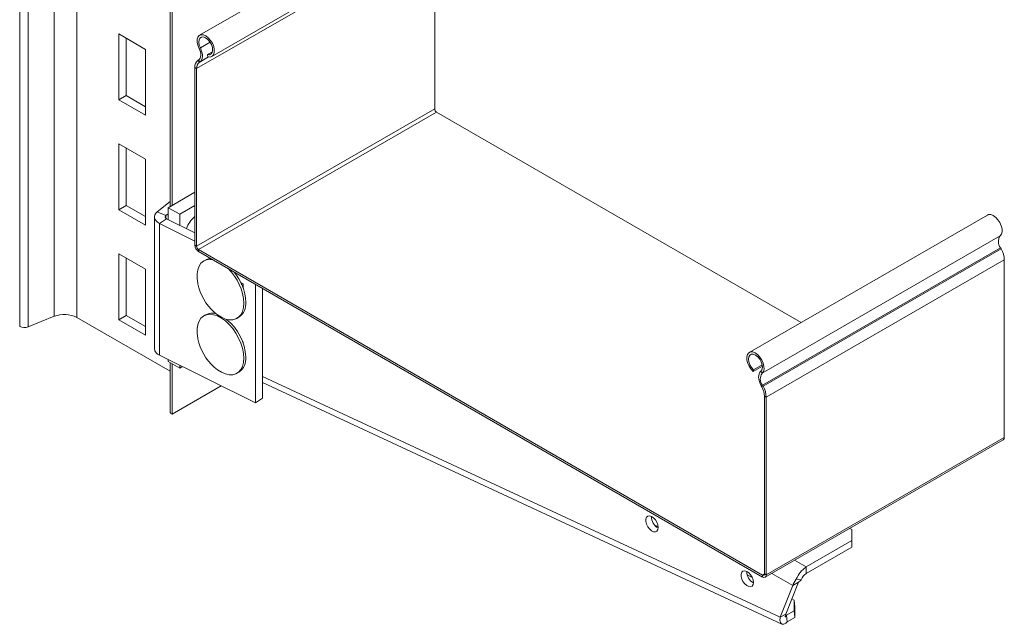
# Model space of a CAD drawing. Header units: millimetres. Extents: x -319 to 825, y -1612 to -168.
# Tile 1 of 41: x -106 to 260, y -1612 to -1387. Entities that reach past the tile are written whole.
import ezdxf

# ---------------------------------------------------------------- set-up
doc = ezdxf.new("R2010")
doc.units = ezdxf.units.MM

msp = doc.modelspace()

# ---------------------------------------------------------------- linework, layer by layer
at = {"color": 7, "linetype": 'Continuous', "lineweight": 15}
for p, q in [((-105.83, -1134.75), (-105.83, -1500.98)), ((-49.99, -1306.22), (-49.99, -1456.48)), ((-49.26, -1306.63), (-49.26, -1456.06)), ((49.35, -1341.8), (-39.04, -1392.83)), ((-34.49, -1400.71), (53.9, -1349.68)), ((-40.14, -1405.2), (48.25, -1354.17)), ((48.25, -1420.18), (48.25, -1354.17)), ((-59.12, -1398.07), (-69.02, -1392.35)), ((-69.02, -1392.35), (-69.02, -1416.85)), ((-66.27, -1415.26), (-66.27, -1393.95)), ((-59.12, -1422.57), (-59.12, -1398.07)), ((-38.75, -1397.52), (-39.24, -1397.71)), ((-36.09, -1400.03), (-34.27, -1398.98)), ((-36.09, -1400.03), (-35.93, -1400.84)), ((-39.61, -1402.13), (-39.36, -1401.97)), ((-39.61, -1402.13), (-39.15, -1402.9)), ((-38.9, -1402.75), (-39.36, -1401.97)), ((-39.15, -1402.9), (-38.9, -1402.75)), ((-40.14, -1405.2), (-40.77, -1404.83)), ((-40.77, -1470.84), (-40.77, -1404.83)), ((-40.14, -1471.21), (-40.14, -1405.2)), ((-69.02, -1416.85), (-66.27, -1415.26)), ((-69.02, -1416.85), (-59.12, -1422.57)), ((-59.12, -1419.38), (-66.27, -1415.26)), ((-40.14, -1471.21), (48.25, -1420.18)), ((-39.43, -1472.43), (48.96, -1421.41)), ((184.32, -1499.55), (48.96, -1421.41)), ((-59.12, -1438.9), (-69.02, -1433.18)), ((-69.02, -1433.18), (-69.02, -1457.68)), ((-66.27, -1456.09), (-66.27, -1434.77)), ((-59.12, -1463.39), (-59.12, -1438.9)), ((-50.67, -1456.88), (-40.77, -1451.16)), ((-49.99, -1454.64), (-54.78, -1458.48)), ((-69.02, -1457.68), (-66.27, -1456.09)), ((-69.02, -1457.68), (-59.12, -1463.39)), ((-59.12, -1460.21), (-66.27, -1456.09)), ((-51.54, -1459.83), (-54.78, -1458.48)), ((-46.43, -1459.33), (-50.67, -1456.88)), ((-50.67, -1461.3), (-50.67, -1456.88)), ((-46.43, -1459.33), (-40.77, -1456.06)), ((-55.82, -1460.33), (-55.82, -1509.32)), ((-51.3, -1460.99), (-53.91, -1462.74)), ((-50.67, -1459.13), (-51.54, -1459.83)), ((-40.77, -1466.22), (-51.3, -1460.99)), ((-46.43, -1463.41), (-46.43, -1459.33)), ((253.46, -1459.63), (165.07, -1510.66)), ((-40.77, -1469.27), (-53.91, -1462.74)), ((-53.91, -1462.74), (-53.91, -1511.73)), ((169.82, -1518.4), (258.21, -1467.37)), ((-40.77, -1470.84), (-40.14, -1471.21)), ((-39.43, -1472.43), (-39.43, -1473.17)), ((170.01, -1593.34), (-39.43, -1472.43)), ((170.01, -1594.08), (-39.43, -1473.17)), ((169.95, -1522.81), (258.34, -1471.78)), ((170.19, -1523.24), (258.58, -1472.22)), ((258.34, -1471.78), (258.58, -1472.22)), ((-59.12, -1479.72), (-69.02, -1474.01)), ((-69.02, -1474.01), (-69.02, -1498.51)), ((-66.27, -1496.91), (-66.27, -1475.6)), ((-36.9, -1476.33), (-37.47, -1476.66)), ((171.36, -1527.29), (259.75, -1476.27)), ((259.75, -1476.27), (259.75, -1542.27)), ((-59.12, -1504.22), (-59.12, -1479.72)), ((-22.85, -1485.13), (-23.74, -1484.69)), ((-23.35, -1484.95), (-23.35, -1484.88)), ((-22.85, -1486.8), (-22.85, -1485.13)), ((-18.31, -1529.44), (-18.31, -1485.36)), ((-15.7, -1527.69), (-15.7, -1486.87)), ((-102.63, -1501.14), (-92.97, -1497.23)), ((-84.64, -1497.65), (-49.99, -1517.66)), ((-69.02, -1498.51), (-66.27, -1496.91)), ((-69.02, -1498.51), (-59.12, -1504.22)), ((-59.12, -1501.04), (-66.27, -1496.91)), ((-36.9, -1496.74), (-37.47, -1497.07)), ((-25.15, -1498.01), (-24.44, -1497.6)), ((-22.85, -1506.77), (-23.05, -1506.67)), ((-22.85, -1507.2), (-22.85, -1506.77)), ((-53.91, -1511.73), (-18.31, -1529.44)), ((-50.67, -1514.04), (-50.67, -1513.34)), ((-46.43, -1516.48), (-50.67, -1514.04)), ((-49.99, -1514.43), (-49.99, -1532.61)), ((-49.26, -1514.85), (-49.26, -1533.63)), ((-46.43, -1516.48), (-46.43, -1515.45)), ((-45.47, -1515.93), (-46.43, -1516.48)), ((166.51, -1517.7), (169.91, -1515.74)), ((166.51, -1517.7), (166.68, -1517.09)), ((166.68, -1517.09), (169.84, -1515.26)), ((-25.15, -1518.41), (-24.44, -1518.01)), ((169.33, -1517.65), (169.82, -1518.4)), ((-49.26, -1533.63), (-31.03, -1523.11)), ((-15.7, -1521.77), (177.15, -1611.55)), ((169.95, -1522.81), (169.49, -1523.05)), ((169.49, -1523.05), (169.73, -1523.48)), ((169.73, -1523.48), (170.19, -1523.24)), ((169.95, -1522.81), (170.19, -1523.24)), ((-15.7, -1527.69), (-18.31, -1529.44)), ((171.36, -1527.29), (170.72, -1526.92)), ((170.72, -1526.92), (170.72, -1592.93)), ((171.36, -1527.29), (171.36, -1593.3)), ((171.36, -1593.3), (259.75, -1542.27)), ((170.96, -1594.17), (259.35, -1543.14)), ((129.94, -1574.79), (131.22, -1575.48)), ((203.18, -1576.48), (202.39, -1576.03)), ((203.18, -1580.56), (203.18, -1576.48)), ((186.21, -1590.36), (203.18, -1580.56)), ((203.18, -1583.01), (203.18, -1580.56)), ((186.21, -1592.81), (203.18, -1583.01)), ((164.26, -1593.24), (166.14, -1594.25)), ((170.01, -1594.08), (170.01, -1593.34)), ((170.72, -1592.93), (171.36, -1593.3)), ((186.21, -1590.36), (186.21, -1592.81)), ((176.53, -1609.06), (181.18, -1597.26)), ((178.65, -1607.84), (183.3, -1596.03)), ((183.3, -1596.03), (181.18, -1597.26)), ((182.53, -1594.93), (184.37, -1595.1)), ((180.88, -1602.17), (181.78, -1602.65)), ((181.76, -1606.59), (181.78, -1602.65)), ((181.78, -1602.65), (181.98, -1605.21)), ((178.65, -1607.84), (176.53, -1609.06)), ((181.76, -1606.59), (178.93, -1608.22)), ((178.93, -1608.22), (179.14, -1610.78)), ((181.96, -1609.14), (181.76, -1606.59)), ((181.98, -1605.21), (181.96, -1609.14)), ((181.96, -1609.14), (179.14, -1610.78))]:
    msp.add_line(p, q, dxfattribs=at)
at = {"color": 8, "linetype": 'Continuous', "lineweight": 15}
for p, q in [((-102.63, -1136.6), (-102.63, -1501.14)), ((-92.97, -1142.18), (-92.97, -1497.23)), ((-84.64, -1146.98), (-84.64, -1497.65)), ((-38.75, -1397.52), (-35.11, -1395.43)), ((-39.15, -1402.9), (-35.67, -1400.89)), ((-38.9, -1402.75), (-35.69, -1400.89)), ((-51.54, -1460.84), (-51.54, -1459.83)), ((-23.43, -1485.04), (-23.43, -1484.85)), ((-23.43, -1485.04), (-23.43, -1485.56)), ((-23.35, -1484.95), (-23.33, -1485.57)), ((-15.7, -1519.57), (176.53, -1609.06)), ((186.21, -1590.36), (181.88, -1587.87)), ((170.01, -1593.34), (170.72, -1592.93)), ((181.18, -1597.26), (173.4, -1592.76)), ((178.93, -1608.22), (178.57, -1608.05))]:
    msp.add_line(p, q, dxfattribs=at)
at = {"color": 7, "linetype": 'Continuous', "lineweight": 15, "flags": 128}
for points in [[(-39.24, -1397.71), (-39.72, -1396.53), (-39.96, -1395.37), (-39.94, -1394.33), (-39.66, -1393.48), (-39.15, -1392.9), (-38.44, -1392.63), (-37.6, -1392.7), (-36.69, -1393.1), (-35.79, -1393.79), (-34.96, -1394.73), (-34.28, -1395.83), (-33.8, -1397.01), (-33.57, -1398.17), (-33.59, -1399.21), (-33.87, -1400.06), (-34.38, -1400.64), (-35.09, -1400.91), (-35.93, -1400.84)], [(-38.75, -1397.52), (-39.17, -1396.46), (-39.34, -1395.43), (-39.25, -1394.53), (-38.9, -1393.87), (-38.34, -1393.5), (-37.61, -1393.46), (-36.8, -1393.77), (-35.98, -1394.38), (-35.24, -1395.24), (-34.66, -1396.25), (-34.29, -1397.32), (-34.18, -1398.33), (-34.33, -1399.18), (-34.73, -1399.78), (-35.34, -1400.08), (-36.09, -1400.03)], [(-39.36, -1401.97), (-39.05, -1401.69), (-38.81, -1401.31), (-38.65, -1400.83), (-38.59, -1400.28), (-38.62, -1399.67), (-38.74, -1399.03), (-38.95, -1398.37), (-39.24, -1397.71)], [(-38.9, -1402.75), (-38.51, -1402.4), (-38.22, -1401.93), (-38.03, -1401.35), (-37.95, -1400.67), (-37.99, -1399.93), (-38.14, -1399.14), (-38.39, -1398.33), (-38.75, -1397.52)], [(-54.78, -1458.48), (-55.3, -1458.98), (-55.64, -1459.54), (-55.81, -1460.12), (-55.78, -1460.7), (-55.57, -1461.28), (-55.18, -1461.82), (-54.62, -1462.31), (-53.91, -1462.74)], [(-51.54, -1459.83), (-51.68, -1459.96), (-51.77, -1460.11), (-51.82, -1460.27), (-51.81, -1460.43), (-51.75, -1460.59), (-51.64, -1460.74), (-51.49, -1460.87), (-51.3, -1460.99)], [(253.46, -1459.63), (253.93, -1459.45), (254.76, -1459.47), (255.66, -1459.81), (256.57, -1460.47), (257.41, -1461.37), (258.12, -1462.45), (258.63, -1463.63), (258.91, -1464.79), (258.93, -1465.86), (258.69, -1466.75), (258.21, -1467.37)], [(-34.22, -1476.17), (-35.23, -1476.09), (-36.49, -1476.26), (-37.6, -1476.74), (-38.53, -1477.53), (-39.25, -1478.61), (-39.74, -1479.93), (-39.99, -1481.47), (-39.99, -1483.18), (-39.74, -1485.01), (-39.71, -1485.16)], [(-35.03, -1475.71), (-35.79, -1475.85), (-36.76, -1476.26)], [(-33.62, -1495.71), (-32.42, -1496.68), (-30.94, -1497.61), (-29.47, -1498.24), (-28.06, -1498.55), (-26.74, -1498.55), (-25.55, -1498.22), (-24.53, -1497.58), (-23.7, -1496.64), (-23.09, -1495.44), (-22.72, -1494), (-22.59, -1492.37)], [(-22.59, -1512.77), (-22.72, -1511), (-23.09, -1509.13), (-23.7, -1507.22), (-24.53, -1505.33), (-25.55, -1503.51), (-26.74, -1501.81), (-28.06, -1500.28), (-29.47, -1498.96), (-30.94, -1497.9), (-32.42, -1497.12), (-33.86, -1496.64), (-35.23, -1496.49), (-36.49, -1496.66), (-37.6, -1497.14), (-38.53, -1497.94), (-39.25, -1499.01), (-39.74, -1500.34), (-39.99, -1501.87), (-39.99, -1503.58), (-39.74, -1505.41), (-39.71, -1505.56)], [(-33.62, -1516.11), (-32.42, -1517.08), (-30.94, -1518.01), (-29.47, -1518.64), (-28.06, -1518.95), (-26.74, -1518.95), (-25.55, -1518.62), (-24.53, -1517.98), (-23.7, -1517.04), (-23.09, -1515.84), (-22.72, -1514.4), (-22.59, -1512.77)], [(166.51, -1517.7), (165.67, -1516.8), (164.96, -1515.72), (164.45, -1514.55), (164.17, -1513.38), (164.15, -1512.31), (164.39, -1511.42), (164.87, -1510.8), (165.54, -1510.48), (166.37, -1510.49), (167.27, -1510.84), (168.18, -1511.49), (169.02, -1512.4), (169.73, -1513.48), (170.24, -1514.65), (170.52, -1515.82), (170.54, -1516.89), (170.3, -1517.77), (169.82, -1518.4)], [(166.68, -1517.09), (165.92, -1516.26), (165.32, -1515.27), (164.92, -1514.2), (164.76, -1513.18), (164.88, -1512.3), (165.24, -1511.65), (165.83, -1511.31), (166.56, -1511.3), (167.38, -1511.64), (168.19, -1512.27), (168.92, -1513.14), (169.49, -1514.17), (169.83, -1515.23), (169.92, -1516.23), (169.75, -1517.07), (169.33, -1517.65)], [(169.33, -1517.65), (168.98, -1518.04), (168.72, -1518.55), (168.57, -1519.17), (168.53, -1519.88), (168.61, -1520.64), (168.8, -1521.44), (169.1, -1522.25), (169.49, -1523.05)], [(131.23, -1575.67), (131.11, -1574.73), (130.75, -1573.76), (130.19, -1572.84), (129.5, -1572.09), (128.74, -1571.59), (128.01, -1571.38), (127.38, -1571.49), (126.91, -1571.91), (126.66, -1572.59), (126.66, -1573.47), (126.91, -1574.44), (127.38, -1575.39), (128.01, -1576.24), (128.74, -1576.88), (129.5, -1577.24), (130.19, -1577.29), (130.75, -1577.02), (131.11, -1576.46), (131.23, -1575.67)], [(166.58, -1596.08), (166.46, -1595.14), (166.1, -1594.17), (165.54, -1593.25), (164.85, -1592.5), (164.1, -1592), (163.36, -1591.79), (162.73, -1591.9), (162.27, -1592.32), (162.02, -1593), (162.02, -1593.88), (162.27, -1594.85), (162.73, -1595.8), (163.36, -1596.65), (164.1, -1597.29), (164.85, -1597.65), (165.54, -1597.7), (166.1, -1597.43), (166.46, -1596.87), (166.58, -1596.08)]]:
    msp.add_lwpolyline(points, dxfattribs=at)
at = {"color": 7, "linetype": 'Continuous', "lineweight": 15}
for centre, radius, start, end in [((-37.72, -1404.55), 3.07, 128.0108, 185.2554), ((-37.54, -1404.96), 2.61, 128.009, 185.2567), ((49.79, -1420.11), 1.54, 182.6048, 237.3957), ((-34.77, -1467.69), 9.59, 128.7462, 161.6862), ((261.26, -1469.49), 3.72, 145.2352, 218.0463), ((-37.86, -1470.71), 2.92, 182.6055, 237.3948), ((-38.6, -1471.14), 1.54, 182.6048, 237.3957), ((251.17, -1476.55), 8.59, 1.8764, 30.2837), ((-41.93, -1493.38), 19.36, 2.9939, 45.6598), ((-41.11, -1492.96), 19.25, 2.9738, 39.2403), ((-20.6, -1481.15), 19.53, 191.8223, 228.1723), ((-28.08, -1492.56), 6.22, 305.7925, 5.5198), ((-89.27, -1506.71), 10.17, 62.9112, 111.3061), ((-34.39, -1501.27), 5.19, 73.7116, 117.2702), ((-41.11, -1513.32), 19.24, 2.8552, 50.9384), ((-104.05, -1497.49), 3.91, 242.9114, 291.3061), ((-20.6, -1501.56), 19.53, 191.8223, 228.1723), ((-52.97, -1509.02), 2.86, 186.0119, 250.8743), ((-28.08, -1512.96), 6.22, 305.7925, 5.5198), ((172.87, -1520.52), 3.72, 145.2352, 218.0463), ((163.43, -1527.16), 7.3, 1.8767, 30.2837), ((162.78, -1527.57), 8.59, 1.8764, 30.2837), ((-48.74, -1532.49), 1.26, 185.6521, 245.6669), ((258.84, -1542.39), 0.911, 304.0566, 7.2578), ((133.51, -1571.7), 4.75, 178.7627, 241.2321), ((168.86, -1592.11), 4.75, 178.7626, 241.2322), ((170.29, -1593), 0.437, 230.7969, 9.2153), ((170.54, -1593.43), 0.83, 230.7971, 9.216), ((191.17, -1598.12), 9.21, 122.638, 159.7731), ((188.69, -1596.69), 4.6, 122.6379, 159.7732)]:
    msp.add_arc(centre, radius, start, end, dxfattribs=at)
for major_axis, ratio, start_param, end_param in [((4.26, 4.45), 0.345502, 1.916812, 2.440411), ((2.63, 1.94), 0.126227, 1.887485, 2.411084)]:
    msp.add_ellipse((185.42, -1594.81), major_axis=major_axis, ratio=ratio, start_param=start_param, end_param=end_param, dxfattribs=at)
for points, knots in [([(-23.43, -1485.04), (-23.41, -1485.04), (-23.39, -1485.03), (-23.37, -1485), (-23.36, -1484.98), (-23.35, -1484.96), (-23.35, -1484.95)], [0, 0, 0, 0, 0.2500818, 0.4999668, 0.7500433, 1, 1, 1, 1]), ([(-23.34, -1485.45), (-23.34, -1485.45), (-23.34, -1485.45), (-23.34, -1485.45), (-23.34, -1485.44), (-23.34, -1485.42), (-23.34, -1485.4)], [0, 0, 0, 0, 0.0056836, 0.0928123, 0.3187067, 1, 1, 1, 1]), ([(178.65, -1607.84), (178.53, -1608.1), (178.3, -1608.6), (178.38, -1608.89), (178.63, -1608.79), (178.84, -1608.4), (178.93, -1608.22)], [0, 0, 0, 0, 0.276926, 0.529655, 0.782317, 1, 1, 1, 1]), ([(176.53, -1609.06), (176.48, -1609.57), (176.37, -1610.57), (176.84, -1611.47), (177.63, -1611.75), (178.48, -1611.4), (178.98, -1610.92), (179.14, -1610.78)], [0, 0, 0, 0, 0.224706, 0.44945, 0.674191, 0.898935, 1, 1, 1, 1])]:
    msp.add_open_spline(points, degree=3, knots=knots, dxfattribs=at)

doc.saveas('drawing.dxf')
